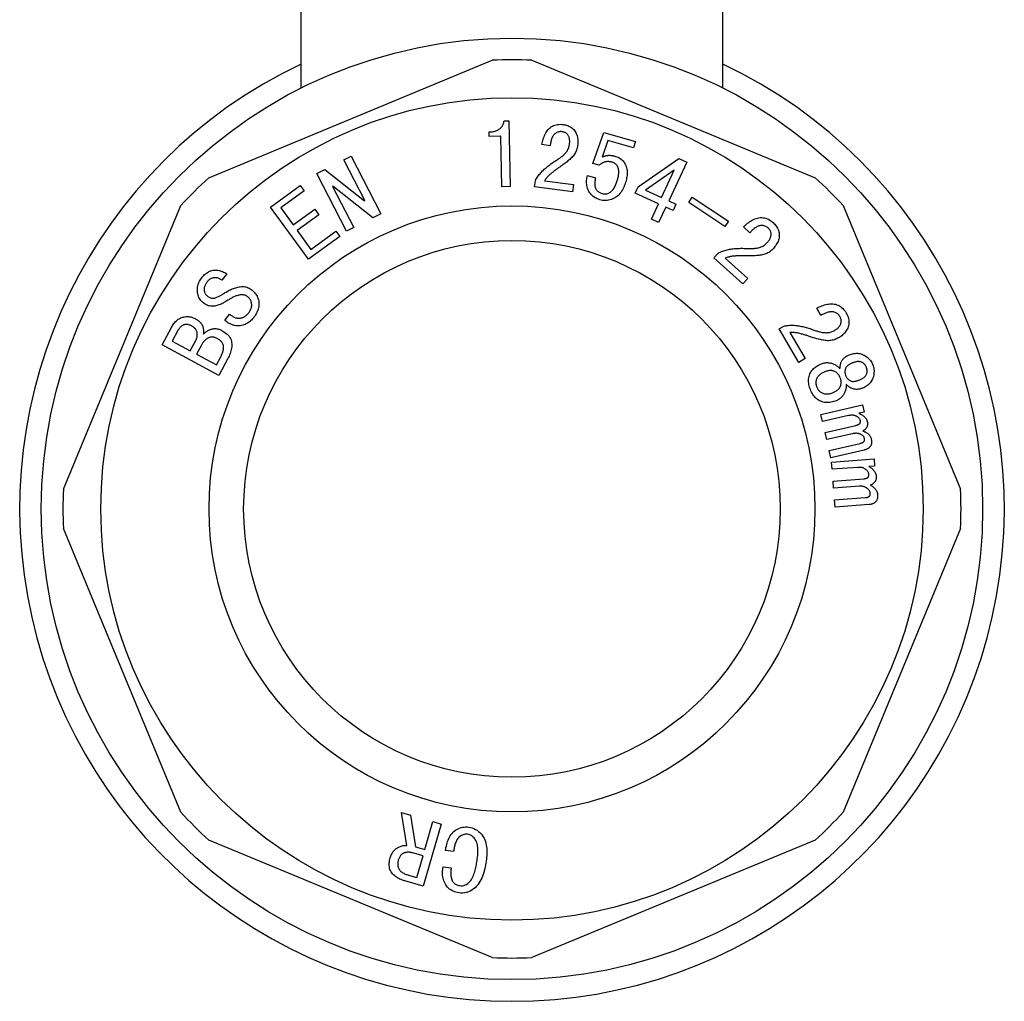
# Model space of a CAD drawing. Header units: millimetres. Extents: x 22 to 3709, y 39 to 349.
# Tile 14 of 17: x 402 to 447, y 168 to 214. Entities that reach past the tile are written whole.
import ezdxf

# ---------------------------------------------------------------- set-up
doc = ezdxf.new("R2010")
doc.units = ezdxf.units.MM
doc.layers.add('DETAIL', color=2, linetype='Continuous')

msp = doc.modelspace()

# ---------------------------------------------------------------- linework, layer by layer
at = {"layer": 'DETAIL'}
for p, q in [((414.986, 210.35), (414.986, 216.84)), ((434.486, 210.35), (434.486, 216.84)), ((410.721, 206.209), (423.827, 211.638)), ((425.645, 211.638), (438.752, 206.209)), ((424.374, 208.839), (424.583, 208.843)), ((424.583, 208.843), (424.647, 205.802)), ((423.681, 208.115), (423.677, 208.324)), ((424.223, 208.127), (423.681, 208.115)), ((424.272, 205.794), (424.223, 208.127)), ((428.475, 206.868), (428.982, 208.303)), ((428.982, 208.303), (430.44, 207.879)), ((426.496, 207.689), (426.121, 207.739)), ((429.172, 207.931), (428.901, 207.161)), ((430.355, 207.587), (429.172, 207.931)), ((430.44, 207.879), (430.355, 207.587)), ((416.971, 207.042), (417.304, 207.214)), ((417.943, 205.152), (416.971, 207.042)), ((417.304, 207.214), (418.675, 204.548)), ((430.561, 205.796), (432.447, 207.098)), ((432.447, 207.098), (432.809, 206.93)), ((415.721, 206.4), (416.086, 206.588)), ((416.086, 206.588), (417.927, 205.144)), ((428.766, 206.784), (428.475, 206.868)), ((432.809, 206.93), (431.978, 205.138)), ((417.091, 203.734), (415.721, 206.4)), ((428.222, 206.31), (428.597, 206.2)), ((432.232, 206.558), (430.9, 205.638)), ((431.644, 205.293), (432.232, 206.558)), ((413.577, 204.857), (414.952, 205.853)), ((414.952, 205.853), (415.133, 205.603)), ((416.462, 205.817), (416.446, 205.809)), ((416.446, 205.809), (417.425, 203.905)), ((418.309, 204.359), (416.462, 205.817)), ((424.647, 205.802), (424.272, 205.794)), ((425.78, 205.792), (425.817, 206.073)), ((427.53, 205.561), (425.78, 205.792)), ((426.24, 206.07), (427.573, 205.894)), ((427.573, 205.894), (427.53, 205.561)), ((430.426, 205.504), (430.561, 205.796)), ((415.133, 205.603), (414.049, 204.818)), ((431.509, 205.001), (430.426, 205.504)), ((430.9, 205.638), (431.644, 205.293)), ((432.903, 205.061), (433.069, 205.311)), ((433.069, 205.311), (434.736, 204.204)), ((404.006, 191.817), (409.435, 204.923)), ((415.326, 202.441), (413.577, 204.857)), ((414.049, 204.818), (414.622, 204.027)), ((414.622, 204.027), (415.622, 204.751)), ((415.622, 204.751), (415.803, 204.501)), ((417.927, 205.144), (417.943, 205.152)), ((431.18, 204.293), (431.509, 205.001)), ((431.842, 204.847), (431.513, 204.138)), ((432.178, 204.691), (431.842, 204.847)), ((431.978, 205.138), (432.313, 204.983)), ((432.313, 204.983), (432.178, 204.691)), ((434.57, 203.954), (432.903, 205.061)), ((440.037, 204.923), (445.466, 191.817)), ((415.803, 204.501), (414.803, 203.777)), ((418.675, 204.548), (418.309, 204.359)), ((417.425, 203.905), (417.091, 203.734)), ((431.513, 204.138), (431.18, 204.293)), ((434.736, 204.204), (434.57, 203.954)), ((435.727, 203.669), (435.435, 203.935)), ((414.803, 203.777), (415.437, 202.902)), ((416.784, 203.496), (415.326, 202.441)), ((415.437, 202.902), (416.603, 203.746)), ((416.603, 203.746), (416.784, 203.496)), ((434.066, 202.514), (434.258, 202.725)), ((435.399, 201.301), (434.066, 202.514)), ((434.585, 202.499), (435.627, 201.551)), ((411.553, 201.763), (411.335, 201.471)), ((435.627, 201.551), (435.399, 201.301)), ((411.462, 199.621), (411.681, 199.913)), ((411.681, 199.913), (411.768, 199.847)), ((439.012, 199.849), (438.817, 200.182)), ((411.561, 199.547), (411.462, 199.621)), ((437.084, 199.222), (437.33, 199.366)), ((408.567, 198.482), (408.998, 199.289)), ((409.299, 199.15), (409.036, 198.66)), ((437.989, 197.68), (437.084, 199.222)), ((437.571, 199.059), (438.28, 197.851)), ((411.192, 197.08), (408.567, 198.482)), ((409.036, 198.66), (409.869, 198.214)), ((409.869, 198.214), (410.123, 198.689)), ((410.383, 198.474), (410.161, 198.059)), ((410.161, 198.059), (411.078, 197.569)), ((411.078, 197.569), (411.274, 197.936)), ((411.607, 197.859), (411.192, 197.08)), ((438.28, 197.851), (437.989, 197.68)), ((439.013, 195.275), (440.93, 195.717)), ((440.93, 195.717), (441.007, 195.383)), ((439.09, 194.941), (439.013, 195.275)), ((440.283, 195.217), (439.09, 194.941)), ((441.007, 195.383), (440.756, 195.325)), ((439.206, 194.441), (440.627, 194.769)), ((439.282, 194.108), (439.206, 194.441)), ((440.475, 194.383), (439.282, 194.108)), ((439.398, 193.608), (440.819, 193.936)), ((439.475, 193.275), (439.398, 193.608)), ((441.004, 193.628), (439.475, 193.275)), ((439.507, 193.072), (441.465, 193.219)), ((439.532, 192.738), (439.507, 193.072)), ((441.465, 193.219), (441.49, 192.885)), ((440.724, 192.827), (439.532, 192.738)), ((441.49, 192.885), (441.233, 192.866)), ((439.573, 192.197), (440.994, 192.303)), ((439.597, 191.863), (439.573, 192.197)), ((440.79, 191.952), (439.597, 191.863)), ((439.638, 191.322), (441.06, 191.428)), ((439.663, 190.988), (439.638, 191.322)), ((441.224, 191.105), (439.663, 190.988)), ((409.435, 176.892), (404.006, 189.999)), ((445.466, 189.999), (440.037, 176.892)), ((419.626, 176.882), (420.043, 176.761)), ((419.881, 175.357), (419.626, 176.882)), ((420.043, 176.761), (420.27, 175.294)), ((421.46, 176.349), (420.624, 173.474)), ((420.709, 175.167), (421.085, 176.458)), ((421.085, 176.458), (421.46, 176.349)), ((423.827, 170.178), (410.721, 175.606)), ((420.27, 175.294), (420.709, 175.167)), ((438.752, 175.606), (425.645, 170.178)), ((420.624, 174.875), (420.141, 175.015)), ((420.334, 173.875), (420.624, 174.875)), ((422.034, 175.072), (421.659, 175.126)), ((421.552, 174.376), (421.927, 174.322)), ((419.954, 173.986), (420.334, 173.875)), ((420.624, 173.474), (419.783, 173.719))]:
    msp.add_line(p, q, dxfattribs=at)
at = {"layer": 'DETAIL', "flags": 128}
for points in [[(423.677, 208.324), (423.717, 208.325), (423.757, 208.327), (423.796, 208.331), (423.836, 208.337), (423.875, 208.343), (423.914, 208.351), (423.952, 208.361), (423.99, 208.373), (424.028, 208.387), (424.064, 208.403), (424.1, 208.421), (424.133, 208.442), (424.165, 208.465), (424.196, 208.491), (424.224, 208.519), (424.25, 208.549), (424.273, 208.581), (424.295, 208.615), (424.313, 208.65), (424.33, 208.686), (424.344, 208.723), (424.356, 208.761), (424.366, 208.8), (424.374, 208.839)], [(426.121, 207.739), (426.132, 207.801), (426.145, 207.863), (426.16, 207.925), (426.177, 207.986), (426.196, 208.046), (426.217, 208.106), (426.241, 208.165), (426.268, 208.222), (426.298, 208.278), (426.331, 208.332), (426.367, 208.384), (426.408, 208.433), (426.451, 208.479), (426.499, 208.521), (426.549, 208.559), (426.603, 208.593), (426.66, 208.62), (426.72, 208.643), (426.781, 208.66), (426.843, 208.671), (426.906, 208.677), (426.97, 208.68), (427.033, 208.677), (427.096, 208.67)], [(427.096, 208.67), (427.151, 208.662), (427.206, 208.651), (427.26, 208.636), (427.313, 208.618), (427.364, 208.597), (427.414, 208.572), (427.462, 208.543), (427.507, 208.51), (427.55, 208.474), (427.589, 208.434), (427.624, 208.391), (427.656, 208.345), (427.684, 208.297), (427.708, 208.247), (427.729, 208.195), (427.746, 208.142), (427.76, 208.088), (427.77, 208.033), (427.776, 207.978), (427.78, 207.922), (427.781, 207.866), (427.779, 207.81), (427.775, 207.755), (427.769, 207.699)], [(427.045, 208.338), (427.005, 208.341), (426.965, 208.341), (426.926, 208.336), (426.887, 208.327), (426.849, 208.314), (426.813, 208.298), (426.778, 208.278), (426.745, 208.256), (426.714, 208.232), (426.685, 208.205), (426.658, 208.175), (426.635, 208.142), (426.615, 208.108), (426.596, 208.073), (426.58, 208.037), (426.566, 207.999), (426.553, 207.962), (426.542, 207.923), (426.532, 207.885), (426.523, 207.846), (426.515, 207.807), (426.508, 207.768), (426.502, 207.729), (426.496, 207.689)], [(427.395, 207.764), (427.399, 207.795), (427.401, 207.827), (427.403, 207.859), (427.403, 207.891), (427.402, 207.922), (427.4, 207.954), (427.395, 207.986), (427.39, 208.017), (427.383, 208.048), (427.373, 208.079), (427.362, 208.108), (427.349, 208.138), (427.335, 208.166), (427.318, 208.193), (427.298, 208.218), (427.276, 208.24), (427.251, 208.261), (427.225, 208.278), (427.197, 208.294), (427.168, 208.307), (427.138, 208.318), (427.107, 208.326), (427.076, 208.333), (427.045, 208.338)], [(426.764, 207.003), (426.8, 207.025), (426.836, 207.048), (426.872, 207.071), (426.908, 207.095), (426.943, 207.119), (426.978, 207.144), (427.012, 207.17), (427.045, 207.197), (427.078, 207.224), (427.11, 207.252), (427.141, 207.282), (427.172, 207.312), (427.201, 207.343), (427.229, 207.375), (427.255, 207.409), (427.279, 207.445), (427.301, 207.481), (427.322, 207.519), (427.34, 207.558), (427.356, 207.597), (427.369, 207.638), (427.38, 207.68), (427.388, 207.721), (427.395, 207.764)], [(427.769, 207.699), (427.76, 207.646), (427.749, 207.593), (427.736, 207.54), (427.719, 207.489), (427.699, 207.438), (427.676, 207.389), (427.651, 207.341), (427.622, 207.295), (427.591, 207.251), (427.557, 207.209), (427.521, 207.169), (427.482, 207.131), (427.443, 207.094), (427.403, 207.057), (427.362, 207.022), (427.321, 206.987), (427.279, 206.952), (427.237, 206.918), (427.194, 206.885), (427.151, 206.853), (427.107, 206.821), (427.063, 206.79), (427.018, 206.759), (426.974, 206.728)], [(428.901, 207.161), (428.925, 207.172), (428.949, 207.184), (428.973, 207.194), (428.998, 207.204), (429.023, 207.213), (429.048, 207.221), (429.074, 207.228), (429.1, 207.234), (429.126, 207.239), (429.152, 207.243), (429.178, 207.245), (429.205, 207.247), (429.231, 207.247), (429.258, 207.247), (429.284, 207.245), (429.311, 207.242), (429.337, 207.239), (429.363, 207.235), (429.389, 207.23), (429.415, 207.224), (429.441, 207.218), (429.467, 207.212), (429.493, 207.205), (429.518, 207.198)], [(429.518, 207.198), (429.575, 207.18), (429.629, 207.158), (429.682, 207.131), (429.734, 207.101), (429.782, 207.066), (429.826, 207.027), (429.867, 206.984), (429.904, 206.938), (429.938, 206.888), (429.967, 206.837), (429.993, 206.783), (430.014, 206.728), (430.031, 206.671), (430.044, 206.613), (430.052, 206.554), (430.057, 206.495), (430.059, 206.436), (430.057, 206.377), (430.052, 206.318), (430.044, 206.259), (430.034, 206.2), (430.023, 206.142), (430.008, 206.084), (429.993, 206.027)], [(425.817, 206.073), (425.844, 206.122), (425.872, 206.17), (425.902, 206.218), (425.933, 206.264), (425.966, 206.31), (425.999, 206.354), (426.034, 206.398), (426.07, 206.441), (426.108, 206.482), (426.146, 206.523), (426.186, 206.562), (426.227, 206.6), (426.269, 206.638), (426.311, 206.675), (426.354, 206.71), (426.398, 206.745), (426.442, 206.779), (426.487, 206.813), (426.532, 206.845), (426.578, 206.877), (426.624, 206.909), (426.67, 206.941), (426.717, 206.972), (426.764, 207.003)], [(426.974, 206.728), (426.94, 206.704), (426.906, 206.68), (426.872, 206.656), (426.839, 206.632), (426.806, 206.608), (426.772, 206.584), (426.739, 206.559), (426.706, 206.535), (426.673, 206.51), (426.64, 206.484), (426.608, 206.459), (426.575, 206.433), (426.544, 206.406), (426.513, 206.379), (426.482, 206.352), (426.452, 206.323), (426.423, 206.294), (426.395, 206.263), (426.368, 206.232), (426.341, 206.201), (426.314, 206.169), (426.289, 206.137), (426.264, 206.104), (426.24, 206.07)], [(429.367, 206.926), (429.341, 206.933), (429.315, 206.939), (429.288, 206.945), (429.262, 206.949), (429.235, 206.952), (429.208, 206.954), (429.181, 206.955), (429.154, 206.955), (429.127, 206.954), (429.1, 206.951), (429.073, 206.946), (429.047, 206.94), (429.021, 206.933), (428.996, 206.924), (428.971, 206.914), (428.946, 206.903), (428.922, 206.891), (428.898, 206.877), (428.875, 206.864), (428.852, 206.849), (428.83, 206.833), (428.808, 206.817), (428.787, 206.801), (428.766, 206.784)], [(429.613, 206.12), (429.623, 206.158), (429.633, 206.197), (429.642, 206.235), (429.65, 206.274), (429.657, 206.313), (429.663, 206.352), (429.668, 206.391), (429.671, 206.431), (429.672, 206.47), (429.671, 206.51), (429.668, 206.549), (429.662, 206.588), (429.654, 206.627), (429.643, 206.665), (429.628, 206.702), (429.61, 206.737), (429.59, 206.771), (429.566, 206.802), (429.539, 206.831), (429.509, 206.857), (429.476, 206.878), (429.441, 206.897), (429.405, 206.913), (429.367, 206.926)], [(428.789, 205.196), (428.734, 205.214), (428.679, 205.234), (428.626, 205.259), (428.575, 205.287), (428.526, 205.318), (428.479, 205.353), (428.436, 205.391), (428.395, 205.433), (428.357, 205.478), (428.323, 205.525), (428.293, 205.574), (428.266, 205.626), (428.243, 205.68), (428.223, 205.735), (428.208, 205.791), (428.196, 205.848), (428.188, 205.905), (428.184, 205.964), (428.183, 206.022), (428.185, 206.08), (428.191, 206.138), (428.199, 206.196), (428.21, 206.253), (428.222, 206.31)], [(428.597, 206.2), (428.587, 206.165), (428.579, 206.129), (428.572, 206.093), (428.566, 206.057), (428.561, 206.02), (428.559, 205.984), (428.559, 205.947), (428.56, 205.91), (428.563, 205.873), (428.569, 205.837), (428.577, 205.801), (428.587, 205.766), (428.599, 205.731), (428.615, 205.698), (428.633, 205.666), (428.655, 205.636), (428.678, 205.608), (428.705, 205.583), (428.733, 205.559), (428.764, 205.539), (428.796, 205.521), (428.829, 205.505), (428.863, 205.492), (428.898, 205.48)], [(428.898, 205.48), (428.942, 205.47), (428.986, 205.463), (429.031, 205.461), (429.076, 205.463), (429.121, 205.471), (429.164, 205.483), (429.205, 205.5), (429.245, 205.521), (429.282, 205.546), (429.318, 205.574), (429.351, 205.604), (429.381, 205.638), (429.409, 205.673), (429.435, 205.71), (429.459, 205.747), (429.481, 205.786), (429.502, 205.826), (429.521, 205.867), (429.539, 205.908), (429.556, 205.95), (429.571, 205.992), (429.586, 206.035), (429.6, 206.077), (429.613, 206.12)], [(429.993, 206.027), (429.972, 205.962), (429.95, 205.897), (429.926, 205.832), (429.898, 205.769), (429.868, 205.708), (429.835, 205.647), (429.799, 205.589), (429.76, 205.532), (429.717, 205.478), (429.671, 205.427), (429.622, 205.379), (429.569, 205.335), (429.513, 205.295), (429.455, 205.259), (429.393, 205.228), (429.33, 205.202), (429.264, 205.182), (429.197, 205.167), (429.129, 205.158), (429.06, 205.155), (428.991, 205.158), (428.923, 205.166), (428.856, 205.179), (428.789, 205.196)], [(435.435, 203.935), (435.481, 203.981), (435.528, 204.025), (435.576, 204.069), (435.626, 204.11), (435.678, 204.149), (435.731, 204.187), (435.785, 204.222), (435.842, 204.254), (435.9, 204.284), (435.959, 204.309), (436.02, 204.331), (436.083, 204.348), (436.147, 204.361), (436.211, 204.368), (436.276, 204.369), (436.341, 204.365), (436.405, 204.355), (436.468, 204.338), (436.529, 204.316), (436.588, 204.289), (436.645, 204.257), (436.699, 204.222), (436.75, 204.182), (436.799, 204.14)], [(436.566, 203.895), (436.535, 203.921), (436.501, 203.944), (436.465, 203.963), (436.427, 203.978), (436.388, 203.989), (436.348, 203.997), (436.308, 204.001), (436.267, 204.001), (436.226, 203.999), (436.186, 203.992), (436.146, 203.983), (436.108, 203.969), (436.071, 203.952), (436.035, 203.933), (436, 203.912), (435.966, 203.889), (435.934, 203.865), (435.902, 203.839), (435.871, 203.813), (435.841, 203.786), (435.811, 203.757), (435.783, 203.728), (435.754, 203.699), (435.727, 203.669)], [(436.532, 203.215), (436.553, 203.239), (436.573, 203.264), (436.593, 203.29), (436.611, 203.316), (436.629, 203.343), (436.645, 203.371), (436.66, 203.4), (436.673, 203.429), (436.684, 203.46), (436.694, 203.49), (436.702, 203.522), (436.708, 203.553), (436.711, 203.585), (436.712, 203.618), (436.709, 203.65), (436.704, 203.681), (436.695, 203.712), (436.683, 203.742), (436.668, 203.771), (436.651, 203.799), (436.633, 203.825), (436.612, 203.849), (436.589, 203.873), (436.566, 203.895)], [(436.799, 204.14), (436.84, 204.1), (436.88, 204.059), (436.917, 204.017), (436.951, 203.971), (436.982, 203.924), (437.01, 203.874), (437.034, 203.823), (437.054, 203.77), (437.07, 203.715), (437.08, 203.659), (437.086, 203.603), (437.087, 203.546), (437.084, 203.489), (437.076, 203.433), (437.065, 203.378), (437.049, 203.323), (437.029, 203.27), (437.006, 203.218), (436.981, 203.167), (436.951, 203.119), (436.92, 203.071), (436.886, 203.026), (436.85, 202.982), (436.813, 202.939)], [(434.258, 202.725), (434.309, 202.75), (434.36, 202.773), (434.412, 202.796), (434.464, 202.816), (434.518, 202.835), (434.571, 202.852), (434.626, 202.868), (434.68, 202.882), (434.735, 202.895), (434.791, 202.906), (434.846, 202.916), (434.902, 202.924), (434.958, 202.93), (435.015, 202.936), (435.071, 202.94), (435.127, 202.944), (435.184, 202.946), (435.24, 202.948), (435.296, 202.949), (435.353, 202.949), (435.409, 202.949), (435.466, 202.948), (435.522, 202.946), (435.579, 202.945)], [(435.579, 202.945), (435.622, 202.942), (435.664, 202.941), (435.707, 202.94), (435.75, 202.939), (435.793, 202.94), (435.836, 202.941), (435.878, 202.943), (435.921, 202.946), (435.964, 202.95), (436.006, 202.955), (436.049, 202.961), (436.091, 202.969), (436.132, 202.978), (436.174, 202.989), (436.215, 203.003), (436.255, 203.018), (436.294, 203.035), (436.332, 203.055), (436.369, 203.077), (436.404, 203.101), (436.438, 203.127), (436.471, 203.155), (436.502, 203.184), (436.532, 203.215)], [(436.813, 202.939), (436.775, 202.899), (436.736, 202.862), (436.694, 202.826), (436.651, 202.794), (436.605, 202.763), (436.558, 202.736), (436.51, 202.711), (436.459, 202.69), (436.408, 202.671), (436.356, 202.656), (436.302, 202.645), (436.248, 202.635), (436.194, 202.627), (436.14, 202.621), (436.086, 202.615), (436.032, 202.61), (435.977, 202.606), (435.923, 202.602), (435.868, 202.6), (435.814, 202.598), (435.759, 202.597), (435.705, 202.596), (435.65, 202.596), (435.596, 202.597)], [(435.596, 202.597), (435.553, 202.598), (435.511, 202.599), (435.468, 202.599), (435.425, 202.6), (435.383, 202.6), (435.34, 202.601), (435.298, 202.601), (435.255, 202.601), (435.213, 202.6), (435.17, 202.599), (435.128, 202.597), (435.085, 202.595), (435.043, 202.593), (435, 202.59), (434.958, 202.585), (434.915, 202.58), (434.873, 202.573), (434.832, 202.565), (434.79, 202.556), (434.749, 202.546), (434.707, 202.536), (434.666, 202.524), (434.626, 202.512), (434.585, 202.499)], [(410.518, 200.393), (410.475, 200.427), (410.434, 200.464), (410.395, 200.503), (410.359, 200.544), (410.326, 200.588), (410.297, 200.635), (410.271, 200.683), (410.249, 200.734), (410.231, 200.786), (410.217, 200.839), (410.206, 200.893), (410.2, 200.947), (410.197, 201.002), (410.197, 201.057), (410.201, 201.112), (410.208, 201.167), (410.219, 201.221), (410.233, 201.274), (410.25, 201.326), (410.271, 201.377), (410.295, 201.427), (410.321, 201.475), (410.351, 201.521), (410.382, 201.566)], [(410.382, 201.566), (410.417, 201.61), (410.453, 201.653), (410.49, 201.695), (410.53, 201.734), (410.572, 201.771), (410.615, 201.806), (410.661, 201.838), (410.709, 201.866), (410.76, 201.891), (410.812, 201.911), (410.866, 201.926), (410.921, 201.936), (410.977, 201.94), (411.033, 201.941), (411.088, 201.938), (411.144, 201.932), (411.199, 201.923), (411.254, 201.91), (411.307, 201.894), (411.359, 201.874), (411.41, 201.85), (411.46, 201.824), (411.507, 201.795), (411.553, 201.763)], [(411.335, 201.471), (411.309, 201.492), (411.282, 201.512), (411.254, 201.53), (411.224, 201.545), (411.193, 201.559), (411.162, 201.569), (411.129, 201.578), (411.096, 201.584), (411.063, 201.588), (411.03, 201.589), (410.996, 201.589), (410.963, 201.586), (410.93, 201.581), (410.897, 201.574), (410.865, 201.563), (410.834, 201.55), (410.804, 201.535), (410.776, 201.518), (410.748, 201.499), (410.723, 201.477), (410.698, 201.455), (410.675, 201.43), (410.653, 201.405), (410.632, 201.379)], [(410.632, 201.379), (410.615, 201.353), (410.598, 201.328), (410.582, 201.302), (410.567, 201.275), (410.553, 201.248), (410.541, 201.22), (410.531, 201.191), (410.522, 201.162), (410.515, 201.132), (410.51, 201.102), (410.508, 201.071), (410.507, 201.04), (410.509, 201.01), (410.513, 200.979), (410.519, 200.95), (410.528, 200.92), (410.54, 200.892), (410.554, 200.865), (410.57, 200.839), (410.588, 200.814), (410.608, 200.791), (410.629, 200.769), (410.652, 200.749), (410.676, 200.729)], [(411.488, 200.903), (411.533, 200.93), (411.579, 200.957), (411.626, 200.983), (411.673, 201.008), (411.721, 201.031), (411.769, 201.054), (411.818, 201.075), (411.868, 201.095), (411.918, 201.113), (411.969, 201.129), (412.02, 201.143), (412.072, 201.156), (412.124, 201.166), (412.177, 201.174), (412.23, 201.179), (412.283, 201.18), (412.336, 201.178), (412.389, 201.172), (412.441, 201.162), (412.493, 201.148), (412.542, 201.129), (412.591, 201.106), (412.637, 201.08), (412.681, 201.049)], [(410.676, 200.729), (410.707, 200.709), (410.739, 200.69), (410.773, 200.674), (410.808, 200.662), (410.844, 200.653), (410.881, 200.647), (410.918, 200.645), (410.955, 200.647), (410.992, 200.652), (411.028, 200.662), (411.063, 200.674), (411.098, 200.687), (411.132, 200.702), (411.166, 200.717), (411.199, 200.734), (411.232, 200.751), (411.265, 200.769), (411.297, 200.787), (411.329, 200.805), (411.361, 200.824), (411.393, 200.844), (411.425, 200.863), (411.456, 200.883), (411.488, 200.903)], [(412.502, 200.728), (412.47, 200.75), (412.436, 200.767), (412.4, 200.781), (412.363, 200.792), (412.325, 200.799), (412.287, 200.802), (412.249, 200.802), (412.21, 200.8), (412.172, 200.796), (412.134, 200.789), (412.097, 200.78), (412.06, 200.77), (412.023, 200.758), (411.987, 200.746), (411.951, 200.732), (411.916, 200.717), (411.881, 200.702), (411.846, 200.685), (411.811, 200.668), (411.777, 200.65), (411.744, 200.632), (411.71, 200.613), (411.677, 200.593), (411.644, 200.574)], [(412.559, 199.958), (412.58, 199.988), (412.6, 200.018), (412.62, 200.049), (412.638, 200.08), (412.654, 200.113), (412.669, 200.146), (412.682, 200.18), (412.693, 200.215), (412.701, 200.25), (412.707, 200.286), (412.709, 200.323), (412.709, 200.359), (412.705, 200.395), (412.698, 200.431), (412.689, 200.466), (412.677, 200.501), (412.663, 200.534), (412.646, 200.567), (412.627, 200.598), (412.606, 200.627), (412.582, 200.655), (412.557, 200.681), (412.53, 200.705), (412.502, 200.728)], [(412.681, 201.049), (412.728, 201.012), (412.774, 200.972), (412.817, 200.93), (412.857, 200.884), (412.894, 200.837), (412.928, 200.786), (412.958, 200.734), (412.983, 200.679), (413.004, 200.622), (413.02, 200.564), (413.031, 200.504), (413.038, 200.444), (413.041, 200.384), (413.038, 200.323), (413.031, 200.263), (413.02, 200.204), (413.005, 200.145), (412.986, 200.088), (412.963, 200.032), (412.938, 199.977), (412.909, 199.923), (412.878, 199.871), (412.845, 199.821), (412.809, 199.772)], [(411.644, 200.574), (411.601, 200.546), (411.558, 200.519), (411.515, 200.492), (411.471, 200.466), (411.427, 200.441), (411.382, 200.417), (411.336, 200.394), (411.29, 200.373), (411.243, 200.352), (411.196, 200.333), (411.148, 200.316), (411.099, 200.3), (411.05, 200.288), (411, 200.278), (410.949, 200.272), (410.899, 200.27), (410.848, 200.27), (410.797, 200.275), (410.747, 200.285), (410.697, 200.298), (410.65, 200.316), (410.604, 200.338), (410.56, 200.364), (410.518, 200.393)], [(438.817, 200.182), (438.874, 200.212), (438.932, 200.241), (438.991, 200.267), (439.051, 200.291), (439.111, 200.314), (439.173, 200.334), (439.235, 200.351), (439.298, 200.365), (439.362, 200.375), (439.427, 200.381), (439.491, 200.383), (439.556, 200.381), (439.62, 200.373), (439.684, 200.361), (439.746, 200.343), (439.806, 200.319), (439.863, 200.29), (439.918, 200.256), (439.97, 200.217), (440.017, 200.173), (440.061, 200.126), (440.102, 200.076), (440.14, 200.023), (440.174, 199.968)], [(408.998, 199.289), (409.025, 199.337), (409.053, 199.385), (409.083, 199.431), (409.116, 199.475), (409.15, 199.518), (409.187, 199.56), (409.226, 199.598), (409.268, 199.635), (409.312, 199.668), (409.358, 199.697), (409.407, 199.723), (409.458, 199.745), (409.51, 199.762), (409.564, 199.775), (409.618, 199.785), (409.673, 199.791), (409.728, 199.794), (409.783, 199.792), (409.838, 199.786), (409.892, 199.776), (409.945, 199.762), (409.998, 199.744), (410.049, 199.723), (410.098, 199.699)], [(412.809, 199.772), (412.773, 199.725), (412.735, 199.679), (412.694, 199.636), (412.651, 199.594), (412.606, 199.555), (412.559, 199.519), (412.51, 199.486), (412.458, 199.456), (412.404, 199.43), (412.349, 199.409), (412.292, 199.391), (412.234, 199.378), (412.175, 199.37), (412.116, 199.365), (412.056, 199.365), (411.997, 199.369), (411.938, 199.378), (411.88, 199.39), (411.823, 199.407), (411.767, 199.428), (411.713, 199.453), (411.66, 199.481), (411.61, 199.513), (411.561, 199.547)], [(411.768, 199.847), (411.799, 199.826), (411.83, 199.805), (411.863, 199.786), (411.896, 199.769), (411.93, 199.754), (411.966, 199.742), (412.002, 199.732), (412.038, 199.725), (412.075, 199.721), (412.113, 199.72), (412.15, 199.722), (412.187, 199.727), (412.224, 199.734), (412.26, 199.744), (412.295, 199.756), (412.33, 199.771), (412.363, 199.787), (412.396, 199.806), (412.427, 199.827), (412.456, 199.85), (412.485, 199.874), (412.511, 199.901), (412.535, 199.929), (412.559, 199.958)], [(439.879, 199.803), (439.857, 199.837), (439.832, 199.87), (439.803, 199.899), (439.772, 199.925), (439.738, 199.948), (439.703, 199.967), (439.665, 199.984), (439.627, 199.998), (439.588, 200.008), (439.548, 200.015), (439.507, 200.019), (439.466, 200.018), (439.426, 200.014), (439.386, 200.006), (439.346, 199.997), (439.307, 199.986), (439.268, 199.973), (439.23, 199.958), (439.193, 199.942), (439.156, 199.926), (439.119, 199.908), (439.083, 199.889), (439.047, 199.869), (439.012, 199.849)], [(439.648, 199.158), (439.675, 199.175), (439.702, 199.193), (439.729, 199.212), (439.755, 199.231), (439.779, 199.252), (439.803, 199.275), (439.826, 199.298), (439.847, 199.323), (439.867, 199.348), (439.885, 199.375), (439.902, 199.403), (439.916, 199.432), (439.929, 199.462), (439.939, 199.493), (439.946, 199.525), (439.949, 199.557), (439.949, 199.59), (439.946, 199.622), (439.94, 199.654), (439.932, 199.685), (439.922, 199.716), (439.909, 199.746), (439.895, 199.775), (439.879, 199.803)], [(440.174, 199.968), (440.201, 199.918), (440.227, 199.868), (440.249, 199.815), (440.269, 199.762), (440.285, 199.708), (440.297, 199.652), (440.304, 199.596), (440.307, 199.539), (440.306, 199.482), (440.299, 199.426), (440.288, 199.37), (440.272, 199.316), (440.252, 199.263), (440.229, 199.211), (440.201, 199.161), (440.17, 199.114), (440.135, 199.069), (440.098, 199.026), (440.058, 198.986), (440.016, 198.948), (439.972, 198.912), (439.926, 198.878), (439.879, 198.847), (439.83, 198.817)], [(409.919, 199.366), (409.891, 199.38), (409.863, 199.393), (409.834, 199.405), (409.805, 199.414), (409.774, 199.422), (409.744, 199.428), (409.713, 199.431), (409.682, 199.432), (409.651, 199.43), (409.62, 199.425), (409.59, 199.416), (409.561, 199.406), (409.533, 199.393), (409.506, 199.378), (409.479, 199.361), (409.454, 199.342), (409.43, 199.322), (409.408, 199.301), (409.386, 199.279), (409.366, 199.255), (409.348, 199.23), (409.331, 199.204), (409.314, 199.177), (409.299, 199.15)], [(410.123, 198.689), (410.137, 198.719), (410.151, 198.75), (410.164, 198.781), (410.174, 198.813), (410.182, 198.845), (410.188, 198.878), (410.193, 198.911), (410.195, 198.945), (410.195, 198.978), (410.193, 199.012), (410.188, 199.045), (410.182, 199.078), (410.172, 199.11), (410.159, 199.141), (410.143, 199.17), (410.125, 199.198), (410.104, 199.225), (410.082, 199.249), (410.057, 199.272), (410.031, 199.294), (410.005, 199.314), (409.977, 199.332), (409.948, 199.35), (409.919, 199.366)], [(410.098, 199.699), (410.13, 199.681), (410.161, 199.663), (410.192, 199.643), (410.222, 199.622), (410.251, 199.601), (410.28, 199.577), (410.307, 199.553), (410.332, 199.527), (410.357, 199.5), (410.379, 199.471), (410.399, 199.44), (410.416, 199.408), (410.43, 199.375), (410.442, 199.34), (410.453, 199.305), (410.461, 199.27), (410.469, 199.234), (410.475, 199.198), (410.48, 199.162), (410.483, 199.125), (410.484, 199.089), (410.483, 199.053), (410.48, 199.016), (410.476, 198.98)], [(437.33, 199.366), (437.385, 199.374), (437.441, 199.381), (437.497, 199.387), (437.554, 199.392), (437.61, 199.394), (437.666, 199.395), (437.723, 199.394), (437.779, 199.391), (437.835, 199.387), (437.891, 199.381), (437.947, 199.374), (438.003, 199.365), (438.058, 199.355), (438.114, 199.344), (438.169, 199.332), (438.224, 199.318), (438.278, 199.304), (438.332, 199.289), (438.386, 199.273), (438.44, 199.257), (438.494, 199.24), (438.548, 199.223), (438.601, 199.205), (438.655, 199.186)], [(411.108, 198.785), (411.075, 198.801), (411.041, 198.816), (411.006, 198.829), (410.97, 198.839), (410.934, 198.847), (410.897, 198.851), (410.859, 198.852), (410.822, 198.849), (410.786, 198.842), (410.75, 198.831), (410.716, 198.816), (410.683, 198.798), (410.652, 198.778), (410.621, 198.757), (410.592, 198.734), (410.564, 198.709), (410.537, 198.684), (410.511, 198.657), (410.486, 198.629), (410.463, 198.6), (410.441, 198.57), (410.421, 198.538), (410.402, 198.506), (410.383, 198.474)], [(410.476, 198.98), (410.503, 199.008), (410.53, 199.035), (410.559, 199.06), (410.589, 199.084), (410.62, 199.106), (410.653, 199.127), (410.686, 199.146), (410.72, 199.164), (410.755, 199.181), (410.791, 199.196), (410.827, 199.209), (410.864, 199.22), (410.901, 199.23), (410.939, 199.236), (410.978, 199.24), (411.016, 199.241), (411.055, 199.239), (411.093, 199.234), (411.131, 199.227), (411.168, 199.218), (411.205, 199.206), (411.241, 199.192), (411.276, 199.176), (411.31, 199.159)], [(411.31, 199.159), (411.366, 199.128), (411.421, 199.095), (411.473, 199.059), (411.524, 199.02), (411.573, 198.978), (411.618, 198.933), (411.659, 198.884), (411.696, 198.832), (411.728, 198.777), (411.753, 198.718), (411.771, 198.657), (411.781, 198.594), (411.786, 198.53), (411.786, 198.466), (411.783, 198.402), (411.775, 198.339), (411.764, 198.276), (411.75, 198.214), (411.732, 198.152), (411.712, 198.092), (411.689, 198.032), (411.664, 197.973), (411.636, 197.916), (411.607, 197.859)], [(438.567, 198.849), (438.526, 198.863), (438.486, 198.876), (438.445, 198.89), (438.405, 198.903), (438.364, 198.916), (438.324, 198.929), (438.283, 198.942), (438.242, 198.954), (438.201, 198.967), (438.16, 198.979), (438.119, 198.99), (438.078, 199.001), (438.037, 199.012), (437.995, 199.021), (437.953, 199.03), (437.911, 199.037), (437.869, 199.043), (437.827, 199.049), (437.784, 199.053), (437.742, 199.056), (437.699, 199.058), (437.657, 199.059), (437.614, 199.059), (437.571, 199.059)], [(439.83, 198.817), (439.783, 198.791), (439.734, 198.766), (439.684, 198.745), (439.632, 198.727), (439.58, 198.711), (439.527, 198.699), (439.473, 198.69), (439.419, 198.684), (439.364, 198.681), (439.31, 198.682), (439.256, 198.687), (439.201, 198.693), (439.148, 198.702), (439.094, 198.712), (439.04, 198.722), (438.987, 198.733), (438.934, 198.745), (438.881, 198.758), (438.828, 198.771), (438.775, 198.785), (438.723, 198.8), (438.671, 198.816), (438.619, 198.832), (438.567, 198.849)], [(438.655, 199.186), (438.695, 199.172), (438.735, 199.157), (438.776, 199.143), (438.817, 199.13), (438.858, 199.117), (438.899, 199.105), (438.941, 199.094), (438.982, 199.084), (439.024, 199.075), (439.067, 199.067), (439.109, 199.061), (439.152, 199.055), (439.195, 199.052), (439.238, 199.05), (439.281, 199.05), (439.323, 199.053), (439.366, 199.058), (439.409, 199.065), (439.45, 199.075), (439.492, 199.087), (439.532, 199.101), (439.572, 199.118), (439.61, 199.137), (439.648, 199.158)], [(411.274, 197.936), (411.293, 197.973), (411.311, 198.011), (411.328, 198.049), (411.344, 198.087), (411.359, 198.126), (411.372, 198.165), (411.384, 198.205), (411.393, 198.246), (411.4, 198.287), (411.404, 198.328), (411.407, 198.37), (411.405, 198.411), (411.4, 198.453), (411.391, 198.493), (411.376, 198.532), (411.357, 198.569), (411.334, 198.604), (411.307, 198.636), (411.279, 198.666), (411.247, 198.693), (411.214, 198.719), (411.18, 198.742), (411.145, 198.764), (411.108, 198.785)], [(439.891, 197.383), (439.893, 197.418), (439.895, 197.453), (439.898, 197.487), (439.903, 197.522), (439.909, 197.556), (439.917, 197.59), (439.926, 197.623), (439.937, 197.656), (439.95, 197.688), (439.965, 197.72), (439.981, 197.751), (439.999, 197.78), (440.018, 197.809), (440.04, 197.836), (440.063, 197.862), (440.088, 197.887), (440.114, 197.909), (440.141, 197.931), (440.17, 197.951), (440.199, 197.969), (440.23, 197.986), (440.261, 198.001), (440.292, 198.016), (440.324, 198.03)], [(440.324, 198.03), (440.375, 198.049), (440.427, 198.065), (440.481, 198.079), (440.534, 198.089), (440.589, 198.096), (440.643, 198.099), (440.698, 198.098), (440.753, 198.093), (440.807, 198.083), (440.86, 198.07), (440.912, 198.052), (440.962, 198.031), (441.011, 198.007), (441.059, 197.98), (441.104, 197.95), (441.148, 197.917), (441.19, 197.881), (441.229, 197.842), (441.265, 197.802), (441.299, 197.758), (441.329, 197.713), (441.357, 197.666), (441.381, 197.617), (441.403, 197.566)], [(438.528, 196.422), (438.507, 196.48), (438.487, 196.538), (438.471, 196.598), (438.458, 196.658), (438.448, 196.719), (438.443, 196.78), (438.441, 196.842), (438.444, 196.903), (438.451, 196.965), (438.463, 197.025), (438.479, 197.084), (438.501, 197.142), (438.527, 197.198), (438.558, 197.251), (438.593, 197.302), (438.633, 197.349), (438.676, 197.393), (438.722, 197.434), (438.771, 197.472), (438.822, 197.506), (438.875, 197.538), (438.929, 197.566), (438.985, 197.592), (439.042, 197.617)], [(439.042, 197.617), (439.079, 197.629), (439.116, 197.641), (439.154, 197.651), (439.193, 197.658), (439.231, 197.663), (439.271, 197.666), (439.31, 197.666), (439.349, 197.664), (439.388, 197.66), (439.426, 197.654), (439.465, 197.646), (439.503, 197.636), (439.54, 197.624), (439.577, 197.611), (439.612, 197.595), (439.647, 197.578), (439.682, 197.559), (439.715, 197.538), (439.747, 197.515), (439.778, 197.492), (439.808, 197.466), (439.836, 197.439), (439.864, 197.412), (439.891, 197.383)], [(440.467, 197.652), (440.438, 197.64), (440.409, 197.628), (440.381, 197.614), (440.353, 197.599), (440.326, 197.583), (440.3, 197.566), (440.274, 197.548), (440.25, 197.528), (440.226, 197.507), (440.205, 197.484), (440.186, 197.46), (440.169, 197.433), (440.155, 197.405), (440.143, 197.376), (440.134, 197.346), (440.127, 197.315), (440.123, 197.284), (440.12, 197.253), (440.12, 197.222), (440.122, 197.19), (440.126, 197.159), (440.133, 197.129), (440.143, 197.099), (440.153, 197.069)], [(441.111, 197.45), (441.098, 197.479), (441.084, 197.508), (441.068, 197.536), (441.049, 197.562), (441.029, 197.587), (441.007, 197.61), (440.983, 197.631), (440.957, 197.651), (440.93, 197.668), (440.902, 197.682), (440.872, 197.695), (440.841, 197.704), (440.81, 197.711), (440.778, 197.714), (440.746, 197.716), (440.714, 197.714), (440.682, 197.712), (440.65, 197.707), (440.619, 197.701), (440.588, 197.693), (440.557, 197.684), (440.527, 197.675), (440.496, 197.664), (440.467, 197.652)], [(441.403, 197.566), (441.421, 197.515), (441.437, 197.463), (441.45, 197.409), (441.459, 197.355), (441.465, 197.301), (441.467, 197.246), (441.464, 197.191), (441.459, 197.137), (441.45, 197.083), (441.437, 197.029), (441.421, 196.977), (441.402, 196.926), (441.38, 196.876), (441.354, 196.827), (441.325, 196.781), (441.292, 196.737), (441.256, 196.696), (441.217, 196.658), (441.175, 196.622), (441.131, 196.59), (441.085, 196.561), (441.037, 196.534), (440.988, 196.51), (440.937, 196.488)], [(439.196, 197.243), (439.162, 197.229), (439.127, 197.213), (439.094, 197.196), (439.061, 197.178), (439.029, 197.158), (438.997, 197.137), (438.968, 197.114), (438.939, 197.09), (438.912, 197.064), (438.887, 197.035), (438.864, 197.005), (438.843, 196.974), (438.826, 196.94), (438.811, 196.906), (438.799, 196.87), (438.789, 196.834), (438.782, 196.797), (438.779, 196.759), (438.779, 196.721), (438.782, 196.684), (438.788, 196.647), (438.796, 196.61), (438.807, 196.574), (438.819, 196.538)], [(439.903, 196.969), (439.888, 197.002), (439.873, 197.035), (439.856, 197.066), (439.837, 197.097), (439.816, 197.126), (439.793, 197.153), (439.768, 197.179), (439.741, 197.203), (439.712, 197.224), (439.682, 197.243), (439.65, 197.259), (439.616, 197.272), (439.582, 197.283), (439.547, 197.291), (439.512, 197.296), (439.476, 197.299), (439.44, 197.299), (439.404, 197.297), (439.369, 197.292), (439.333, 197.286), (439.298, 197.278), (439.264, 197.268), (439.23, 197.256), (439.196, 197.243)], [(440.153, 197.069), (440.166, 197.04), (440.18, 197.012), (440.196, 196.985), (440.214, 196.96), (440.234, 196.936), (440.256, 196.913), (440.279, 196.892), (440.304, 196.873), (440.33, 196.855), (440.357, 196.84), (440.385, 196.826), (440.415, 196.815), (440.445, 196.808), (440.476, 196.803), (440.508, 196.801), (440.539, 196.802), (440.57, 196.804), (440.601, 196.809), (440.632, 196.814), (440.663, 196.821), (440.693, 196.83), (440.723, 196.839), (440.752, 196.85), (440.782, 196.861)], [(440.782, 196.861), (440.811, 196.873), (440.84, 196.886), (440.869, 196.9), (440.898, 196.915), (440.925, 196.931), (440.952, 196.948), (440.979, 196.966), (441.004, 196.985), (441.028, 197.007), (441.051, 197.03), (441.071, 197.054), (441.09, 197.08), (441.105, 197.108), (441.118, 197.137), (441.129, 197.168), (441.137, 197.199), (441.143, 197.23), (441.146, 197.262), (441.146, 197.294), (441.144, 197.326), (441.138, 197.358), (441.131, 197.389), (441.121, 197.419), (441.111, 197.45)], [(439.578, 196.285), (439.611, 196.299), (439.643, 196.314), (439.675, 196.33), (439.706, 196.349), (439.736, 196.368), (439.765, 196.389), (439.793, 196.412), (439.819, 196.437), (439.843, 196.464), (439.865, 196.492), (439.885, 196.521), (439.903, 196.553), (439.918, 196.585), (439.93, 196.619), (439.939, 196.654), (439.946, 196.689), (439.949, 196.725), (439.949, 196.76), (439.947, 196.796), (439.942, 196.832), (439.935, 196.867), (439.926, 196.902), (439.915, 196.936), (439.903, 196.969)], [(440.179, 196.661), (440.178, 196.622), (440.177, 196.582), (440.175, 196.543), (440.171, 196.504), (440.165, 196.466), (440.157, 196.427), (440.147, 196.389), (440.135, 196.352), (440.122, 196.315), (440.107, 196.279), (440.09, 196.244), (440.071, 196.21), (440.05, 196.176), (440.028, 196.144), (440.004, 196.113), (439.978, 196.084), (439.951, 196.055), (439.922, 196.029), (439.892, 196.004), (439.86, 195.981), (439.827, 195.96), (439.793, 195.941), (439.757, 195.924), (439.722, 195.908)], [(440.937, 196.488), (440.905, 196.476), (440.872, 196.465), (440.839, 196.455), (440.805, 196.446), (440.771, 196.439), (440.737, 196.434), (440.702, 196.431), (440.667, 196.43), (440.633, 196.431), (440.598, 196.434), (440.564, 196.439), (440.53, 196.446), (440.496, 196.455), (440.463, 196.467), (440.431, 196.48), (440.4, 196.495), (440.369, 196.511), (440.339, 196.529), (440.31, 196.548), (440.282, 196.568), (440.255, 196.59), (440.229, 196.613), (440.204, 196.637), (440.179, 196.661)], [(439.722, 195.908), (439.664, 195.887), (439.606, 195.867), (439.546, 195.851), (439.486, 195.837), (439.425, 195.827), (439.364, 195.821), (439.302, 195.819), (439.241, 195.821), (439.18, 195.828), (439.119, 195.84), (439.06, 195.858), (439.003, 195.88), (438.948, 195.907), (438.895, 195.939), (438.844, 195.975), (438.797, 196.014), (438.753, 196.057), (438.712, 196.103), (438.674, 196.152), (438.639, 196.202), (438.607, 196.255), (438.578, 196.309), (438.552, 196.365), (438.528, 196.422)], [(438.819, 196.538), (438.834, 196.504), (438.851, 196.47), (438.87, 196.438), (438.892, 196.407), (438.916, 196.378), (438.942, 196.35), (438.97, 196.325), (439, 196.303), (439.032, 196.283), (439.066, 196.265), (439.1, 196.25), (439.136, 196.238), (439.173, 196.23), (439.21, 196.224), (439.247, 196.22), (439.285, 196.219), (439.323, 196.221), (439.36, 196.225), (439.398, 196.231), (439.434, 196.239), (439.471, 196.248), (439.507, 196.259), (439.543, 196.272), (439.578, 196.285)], [(440.832, 194.999), (440.824, 195.024), (440.814, 195.049), (440.8, 195.073), (440.784, 195.095), (440.765, 195.114), (440.745, 195.132), (440.724, 195.149), (440.701, 195.164), (440.678, 195.177), (440.654, 195.19), (440.629, 195.201), (440.604, 195.21), (440.578, 195.218), (440.551, 195.225), (440.525, 195.23), (440.498, 195.233), (440.471, 195.236), (440.444, 195.236), (440.417, 195.235), (440.39, 195.233), (440.363, 195.23), (440.336, 195.226), (440.31, 195.222), (440.283, 195.217)], [(440.756, 195.325), (440.779, 195.317), (440.802, 195.308), (440.824, 195.299), (440.846, 195.289), (440.868, 195.278), (440.89, 195.266), (440.911, 195.254), (440.931, 195.241), (440.951, 195.227), (440.971, 195.213), (440.989, 195.197), (441.008, 195.181), (441.025, 195.164), (441.042, 195.147), (441.058, 195.128), (441.073, 195.109), (441.087, 195.09), (441.1, 195.069), (441.112, 195.048), (441.123, 195.026), (441.133, 195.004), (441.141, 194.981), (441.148, 194.958), (441.155, 194.934)], [(440.627, 194.769), (440.641, 194.773), (440.655, 194.777), (440.669, 194.781), (440.683, 194.785), (440.697, 194.79), (440.711, 194.796), (440.724, 194.802), (440.738, 194.808), (440.75, 194.815), (440.763, 194.823), (440.776, 194.831), (440.787, 194.839), (440.799, 194.849), (440.809, 194.859), (440.818, 194.871), (440.826, 194.883), (440.832, 194.897), (440.836, 194.911), (440.838, 194.926), (440.839, 194.94), (440.839, 194.955), (440.837, 194.97), (440.835, 194.984), (440.832, 194.999)], [(441.155, 194.934), (441.159, 194.913), (441.162, 194.892), (441.165, 194.871), (441.166, 194.849), (441.166, 194.828), (441.165, 194.806), (441.162, 194.785), (441.158, 194.764), (441.153, 194.743), (441.146, 194.723), (441.138, 194.703), (441.129, 194.683), (441.118, 194.665), (441.107, 194.646), (441.094, 194.629), (441.08, 194.612), (441.066, 194.597), (441.05, 194.582), (441.034, 194.567), (441.017, 194.554), (441, 194.542), (440.982, 194.53), (440.963, 194.52), (440.944, 194.509)], [(441.025, 194.165), (441.016, 194.191), (441.006, 194.216), (440.993, 194.24), (440.977, 194.262), (440.958, 194.281), (440.938, 194.299), (440.916, 194.316), (440.894, 194.331), (440.87, 194.344), (440.846, 194.357), (440.821, 194.367), (440.796, 194.377), (440.77, 194.385), (440.744, 194.391), (440.717, 194.396), (440.69, 194.4), (440.663, 194.402), (440.636, 194.403), (440.609, 194.402), (440.582, 194.4), (440.555, 194.397), (440.528, 194.393), (440.502, 194.388), (440.475, 194.383)], [(440.944, 194.509), (440.967, 194.501), (440.989, 194.493), (441.011, 194.484), (441.033, 194.474), (441.054, 194.464), (441.075, 194.453), (441.096, 194.442), (441.116, 194.43), (441.136, 194.417), (441.156, 194.403), (441.175, 194.389), (441.193, 194.373), (441.21, 194.358), (441.228, 194.341), (441.244, 194.324), (441.259, 194.305), (441.273, 194.286), (441.286, 194.266), (441.297, 194.246), (441.308, 194.224), (441.318, 194.203), (441.326, 194.18), (441.333, 194.158), (441.339, 194.135)], [(440.819, 193.936), (440.834, 193.94), (440.848, 193.944), (440.862, 193.948), (440.876, 193.952), (440.89, 193.957), (440.904, 193.962), (440.917, 193.968), (440.93, 193.975), (440.943, 193.982), (440.955, 193.99), (440.968, 193.997), (440.98, 194.006), (440.991, 194.015), (441.002, 194.026), (441.011, 194.037), (441.018, 194.05), (441.024, 194.064), (441.028, 194.078), (441.03, 194.092), (441.031, 194.107), (441.031, 194.122), (441.029, 194.136), (441.027, 194.151), (441.025, 194.165)], [(441.339, 194.135), (441.345, 194.106), (441.35, 194.078), (441.353, 194.049), (441.355, 194.02), (441.355, 193.991), (441.354, 193.962), (441.35, 193.934), (441.344, 193.905), (441.336, 193.877), (441.325, 193.851), (441.312, 193.825), (441.296, 193.8), (441.279, 193.778), (441.259, 193.756), (441.238, 193.736), (441.215, 193.718), (441.191, 193.702), (441.166, 193.687), (441.141, 193.674), (441.114, 193.662), (441.087, 193.652), (441.06, 193.643), (441.032, 193.635), (441.004, 193.628)], [(441.225, 192.508), (441.221, 192.535), (441.215, 192.562), (441.206, 192.588), (441.194, 192.613), (441.18, 192.636), (441.164, 192.658), (441.146, 192.679), (441.127, 192.698), (441.107, 192.717), (441.086, 192.734), (441.063, 192.75), (441.04, 192.764), (441.016, 192.777), (440.992, 192.789), (440.967, 192.799), (440.941, 192.808), (440.914, 192.815), (440.887, 192.821), (440.86, 192.825), (440.833, 192.828), (440.806, 192.829), (440.779, 192.829), (440.752, 192.828), (440.724, 192.827)], [(440.994, 192.303), (441.009, 192.305), (441.023, 192.306), (441.038, 192.308), (441.052, 192.311), (441.067, 192.314), (441.081, 192.317), (441.096, 192.321), (441.11, 192.326), (441.123, 192.332), (441.137, 192.338), (441.15, 192.344), (441.163, 192.352), (441.175, 192.36), (441.186, 192.37), (441.196, 192.381), (441.205, 192.393), (441.211, 192.406), (441.217, 192.42), (441.221, 192.435), (441.223, 192.449), (441.225, 192.464), (441.225, 192.479), (441.225, 192.494), (441.225, 192.508)], [(441.233, 192.866), (441.255, 192.854), (441.276, 192.841), (441.297, 192.828), (441.318, 192.814), (441.338, 192.8), (441.357, 192.784), (441.376, 192.768), (441.394, 192.752), (441.412, 192.734), (441.429, 192.716), (441.445, 192.698), (441.461, 192.678), (441.475, 192.658), (441.489, 192.638), (441.503, 192.617), (441.514, 192.595), (441.525, 192.573), (441.535, 192.55), (441.543, 192.527), (441.551, 192.503), (441.557, 192.48), (441.562, 192.455), (441.565, 192.431), (441.568, 192.406)], [(441.568, 192.406), (441.569, 192.384), (441.569, 192.363), (441.568, 192.341), (441.566, 192.319), (441.563, 192.298), (441.559, 192.276), (441.553, 192.255), (441.546, 192.235), (441.538, 192.215), (441.529, 192.195), (441.518, 192.176), (441.506, 192.158), (441.493, 192.14), (441.479, 192.124), (441.464, 192.108), (441.449, 192.093), (441.432, 192.079), (441.415, 192.066), (441.396, 192.054), (441.378, 192.043), (441.358, 192.033), (441.338, 192.024), (441.318, 192.016), (441.298, 192.008)], [(441.291, 191.633), (441.286, 191.66), (441.281, 191.687), (441.272, 191.713), (441.26, 191.738), (441.246, 191.761), (441.23, 191.783), (441.212, 191.804), (441.193, 191.823), (441.173, 191.842), (441.151, 191.859), (441.129, 191.875), (441.106, 191.889), (441.082, 191.902), (441.058, 191.914), (441.032, 191.924), (441.006, 191.933), (440.98, 191.94), (440.953, 191.946), (440.926, 191.95), (440.899, 191.953), (440.872, 191.954), (440.845, 191.954), (440.817, 191.953), (440.79, 191.952)], [(441.06, 191.428), (441.074, 191.43), (441.089, 191.431), (441.104, 191.433), (441.118, 191.436), (441.133, 191.439), (441.147, 191.442), (441.161, 191.446), (441.175, 191.451), (441.189, 191.457), (441.203, 191.463), (441.216, 191.469), (441.229, 191.477), (441.241, 191.485), (441.252, 191.495), (441.262, 191.506), (441.27, 191.518), (441.277, 191.531), (441.282, 191.545), (441.286, 191.56), (441.289, 191.574), (441.291, 191.589), (441.291, 191.604), (441.291, 191.619), (441.291, 191.633)], [(441.631, 191.567), (441.633, 191.538), (441.633, 191.508), (441.632, 191.479), (441.63, 191.45), (441.626, 191.421), (441.62, 191.392), (441.612, 191.364), (441.603, 191.336), (441.591, 191.31), (441.577, 191.284), (441.56, 191.26), (441.541, 191.237), (441.52, 191.217), (441.498, 191.198), (441.474, 191.181), (441.449, 191.166), (441.423, 191.152), (441.396, 191.141), (441.368, 191.131), (441.34, 191.124), (441.311, 191.117), (441.282, 191.113), (441.253, 191.109), (441.224, 191.105)], [(441.298, 192.008), (441.319, 191.997), (441.34, 191.985), (441.36, 191.972), (441.38, 191.959), (441.4, 191.945), (441.419, 191.93), (441.438, 191.915), (441.456, 191.899), (441.474, 191.883), (441.491, 191.866), (441.508, 191.849), (441.523, 191.83), (441.538, 191.811), (441.553, 191.792), (441.566, 191.772), (441.578, 191.751), (441.589, 191.73), (441.599, 191.707), (441.607, 191.685), (441.615, 191.662), (441.62, 191.638), (441.625, 191.615), (441.628, 191.591), (441.631, 191.567)], [(421.659, 175.126), (421.672, 175.196), (421.686, 175.266), (421.702, 175.336), (421.72, 175.405), (421.74, 175.474), (421.763, 175.541), (421.788, 175.608), (421.816, 175.674), (421.848, 175.738), (421.883, 175.8), (421.922, 175.86), (421.966, 175.917), (422.015, 175.969), (422.068, 176.017), (422.126, 176.059), (422.186, 176.098), (422.249, 176.132), (422.315, 176.16), (422.383, 176.183), (422.452, 176.199), (422.523, 176.21), (422.594, 176.214), (422.666, 176.212), (422.737, 176.205)], [(422.737, 176.205), (422.818, 176.19), (422.898, 176.169), (422.976, 176.139), (423.05, 176.103), (423.121, 176.06), (423.187, 176.01), (423.248, 175.955), (423.305, 175.895), (423.357, 175.83), (423.404, 175.762), (423.446, 175.691), (423.481, 175.616), (423.509, 175.538), (423.532, 175.458), (423.549, 175.378), (423.562, 175.296), (423.57, 175.213), (423.575, 175.131), (423.576, 175.048), (423.575, 174.965), (423.57, 174.883), (423.563, 174.8), (423.554, 174.718), (423.544, 174.636)], [(422.676, 175.874), (422.628, 175.877), (422.58, 175.876), (422.533, 175.869), (422.486, 175.857), (422.442, 175.839), (422.399, 175.818), (422.358, 175.793), (422.319, 175.765), (422.282, 175.734), (422.249, 175.7), (422.219, 175.662), (422.194, 175.621), (422.171, 175.579), (422.151, 175.536), (422.133, 175.491), (422.116, 175.446), (422.102, 175.401), (422.089, 175.354), (422.078, 175.308), (422.067, 175.261), (422.058, 175.214), (422.049, 175.167), (422.041, 175.12), (422.034, 175.072)], [(423.123, 174.661), (423.131, 174.72), (423.138, 174.78), (423.145, 174.84), (423.15, 174.9), (423.154, 174.96), (423.157, 175.02), (423.158, 175.08), (423.158, 175.14), (423.156, 175.201), (423.151, 175.261), (423.144, 175.32), (423.135, 175.38), (423.122, 175.439), (423.104, 175.496), (423.081, 175.552), (423.054, 175.605), (423.022, 175.657), (422.986, 175.704), (422.944, 175.748), (422.898, 175.786), (422.847, 175.818), (422.792, 175.844), (422.735, 175.862), (422.676, 175.874)], [(419.107, 174.784), (419.12, 174.826), (419.134, 174.867), (419.15, 174.908), (419.168, 174.948), (419.188, 174.987), (419.209, 175.025), (419.233, 175.062), (419.259, 175.097), (419.287, 175.13), (419.318, 175.161), (419.35, 175.191), (419.385, 175.217), (419.422, 175.241), (419.46, 175.262), (419.499, 175.282), (419.539, 175.299), (419.58, 175.315), (419.621, 175.329), (419.664, 175.34), (419.706, 175.349), (419.75, 175.355), (419.793, 175.358), (419.837, 175.358), (419.881, 175.357)], [(419.783, 173.719), (419.726, 173.737), (419.669, 173.756), (419.613, 173.778), (419.558, 173.803), (419.505, 173.83), (419.452, 173.859), (419.402, 173.891), (419.353, 173.926), (419.306, 173.964), (419.262, 174.005), (419.221, 174.048), (419.183, 174.095), (419.149, 174.144), (419.12, 174.197), (419.097, 174.253), (419.08, 174.31), (419.068, 174.369), (419.061, 174.429), (419.059, 174.489), (419.062, 174.549), (419.068, 174.609), (419.078, 174.668), (419.091, 174.726), (419.107, 174.784)], [(420.141, 175.015), (420.107, 175.024), (420.073, 175.032), (420.038, 175.038), (420.003, 175.042), (419.968, 175.044), (419.932, 175.044), (419.897, 175.042), (419.862, 175.038), (419.827, 175.032), (419.793, 175.024), (419.759, 175.014), (419.726, 175.002), (419.694, 174.987), (419.664, 174.968), (419.637, 174.946), (419.611, 174.922), (419.588, 174.895), (419.567, 174.867), (419.549, 174.837), (419.532, 174.806), (419.517, 174.774), (419.504, 174.741), (419.492, 174.708), (419.482, 174.674)], [(419.482, 174.674), (419.472, 174.636), (419.464, 174.597), (419.458, 174.557), (419.455, 174.518), (419.455, 174.478), (419.458, 174.438), (419.464, 174.399), (419.474, 174.361), (419.488, 174.323), (419.504, 174.287), (419.524, 174.252), (419.547, 174.22), (419.573, 174.19), (419.601, 174.162), (419.632, 174.136), (419.664, 174.113), (419.698, 174.092), (419.732, 174.073), (419.768, 174.055), (419.804, 174.038), (419.841, 174.024), (419.879, 174.01), (419.916, 173.998), (419.954, 173.986)], [(422.277, 173.167), (422.211, 173.179), (422.147, 173.195), (422.084, 173.215), (422.022, 173.241), (421.963, 173.271), (421.907, 173.306), (421.853, 173.346), (421.803, 173.39), (421.757, 173.437), (421.714, 173.488), (421.675, 173.542), (421.641, 173.599), (421.611, 173.658), (421.585, 173.72), (421.565, 173.783), (421.549, 173.847), (421.537, 173.913), (421.529, 173.979), (421.526, 174.045), (421.525, 174.111), (421.527, 174.178), (421.533, 174.244), (421.542, 174.31), (421.552, 174.376)], [(421.927, 174.322), (421.921, 174.28), (421.917, 174.237), (421.913, 174.194), (421.91, 174.151), (421.909, 174.108), (421.908, 174.065), (421.909, 174.022), (421.912, 173.979), (421.917, 173.936), (421.924, 173.894), (421.933, 173.852), (421.945, 173.811), (421.96, 173.77), (421.977, 173.731), (421.999, 173.693), (422.024, 173.659), (422.052, 173.626), (422.084, 173.597), (422.119, 173.572), (422.156, 173.551), (422.196, 173.533), (422.236, 173.519), (422.278, 173.509), (422.32, 173.501)], [(423.544, 174.636), (423.53, 174.546), (423.515, 174.457), (423.498, 174.368), (423.478, 174.28), (423.455, 174.192), (423.43, 174.105), (423.402, 174.019), (423.371, 173.934), (423.336, 173.85), (423.297, 173.768), (423.253, 173.689), (423.204, 173.613), (423.151, 173.539), (423.092, 173.471), (423.027, 173.407), (422.958, 173.349), (422.884, 173.296), (422.805, 173.251), (422.722, 173.214), (422.636, 173.186), (422.548, 173.167), (422.457, 173.158), (422.367, 173.159), (422.277, 173.167)], [(422.32, 173.501), (422.385, 173.496), (422.451, 173.499), (422.515, 173.511), (422.577, 173.532), (422.635, 173.561), (422.689, 173.597), (422.739, 173.64), (422.785, 173.686), (422.827, 173.736), (422.864, 173.79), (422.897, 173.846), (422.927, 173.905), (422.953, 173.964), (422.976, 174.025), (422.998, 174.087), (423.017, 174.15), (423.035, 174.212), (423.051, 174.276), (423.066, 174.339), (423.079, 174.403), (423.092, 174.467), (423.103, 174.532), (423.113, 174.596), (423.123, 174.661)]]:
    msp.add_lwpolyline(points, dxfattribs=at)
at = {"layer": 'DETAIL'}
for radius in [21.75, 19, 14, 12.4]:
    msp.add_circle((424.736, 190.908), radius, dxfattribs=at)
for radius, start, end in [(20.75, 87.4889, 92.5111), (22.75, 115.3769, 64.6231), (20.75, 132.4889, 137.5111), (20.75, 42.4889, 47.5111), (20.75, 177.4889, 182.5111), (20.75, 357.4889, 2.5111), (20.75, 222.4889, 227.5111), (20.75, 312.4889, 317.5111), (20.75, 267.4889, 272.5111)]:
    msp.add_arc((424.736, 190.908), radius, start, end, dxfattribs=at)

doc.saveas('drawing.dxf')
